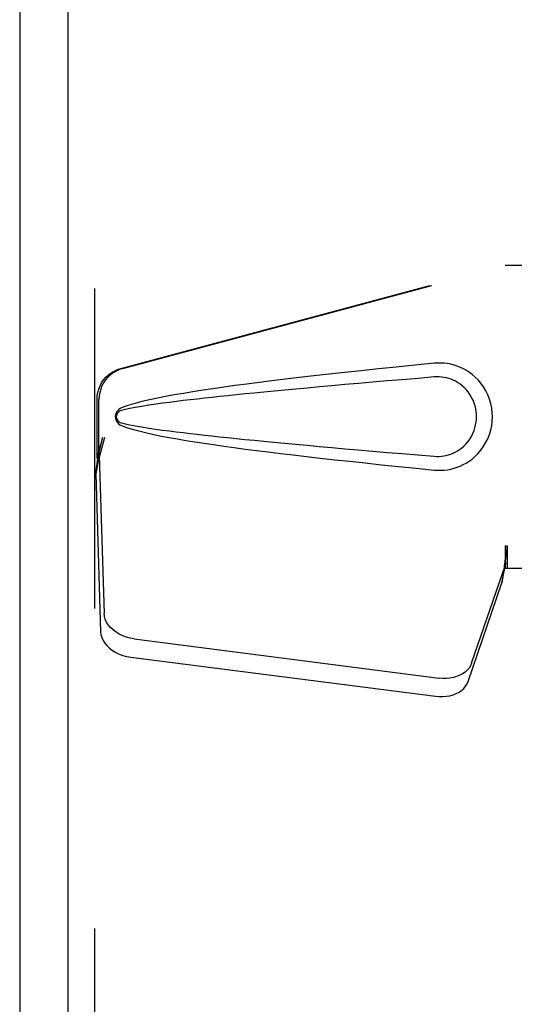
# Model space of a CAD drawing. Header units: inches. Extents: x 0 to 227, y 0 to 147.
# Tile 11 of 27: x 73.29 to 75.22, y 77.67 to 81.5. Entities that reach past the tile are written whole.
import ezdxf

# ---------------------------------------------------------------- set-up
doc = ezdxf.new("R2010")
doc.units = ezdxf.units.IN
doc.header["$LTSCALE"] = 12.466667
doc.header["$MEASUREMENT"] = 0
doc.linetypes.add('HIDDEN', pattern=[0.2, 0.1, -0.1])
doc.layers.add('MASTER_DOOR_ASSEMBLY', color=7, linetype='CONTINUOUS')
doc.layers.add('SLAVE_DOOR_ASSEMBLY', color=7, linetype='CONTINUOUS')

msp = doc.modelspace()

# ---------------------------------------------------------------- linework, layer by layer
at = {"layer": 'MASTER_DOOR_ASSEMBLY', "color": 3, "linetype": 'Continuous'}
msp.add_line((73.4768, 107.8816), (73.4768, 51.6996), dxfattribs=at)
at = {"layer": 'MASTER_DOOR_ASSEMBLY', "color": 8, "linetype": 'HIDDEN'}
for p, q in [((73.5808, 107.8816), (73.5808, 51.6996)), ((73.6829, 80.1433), (75.1803, 80.5456)), ((73.6906, 80.1433), (75.188, 80.5456)), ((75.1803, 80.5456), (75.5013, 80.5456)), ((73.5905, 79.7927), (73.5905, 80.0225)), ((73.5982, 79.7927), (73.5982, 80.0225)), ((73.6123, 79.8744), (73.5905, 79.7927)), ((73.62, 79.8744), (73.5982, 79.7927)), ((73.5966, 79.8203), (73.588, 79.764)), ((73.5989, 79.8042), (73.5854, 79.7331)), ((73.5905, 79.7927), (73.5982, 79.7927)), ((73.5989, 79.8042), (73.6181, 79.1891)), ((73.5862, 79.7429), (73.5854, 79.7331)), ((73.5854, 79.7331), (73.6045, 79.118)), ((75.1803, 79.4531), (75.1805, 79.4428)), ((75.1803, 79.4531), (75.1803, 79.3656)), ((75.1803, 79.4531), (75.188, 79.4531)), ((75.1805, 79.4428), (75.1808, 79.4128)), ((75.188, 79.4531), (75.188, 79.3656)), ((75.1811, 79.3946), (75.1813, 79.3891)), ((75.0499, 78.9951), (75.1817, 79.3789)), ((75.1682, 79.3079), (75.1817, 79.3789)), ((75.1775, 79.3741), (75.1682, 79.3079)), ((75.1803, 79.3656), (75.5013, 79.3656)), ((75.0363, 78.924), (75.1682, 79.3079)), ((73.7356, 79.09), (74.923, 78.9375)), ((73.722, 79.019), (74.9095, 78.8665))]:
    msp.add_line(p, q, dxfattribs=at)
for points in [[(74.9044, 80.1636), (74.8288, 80.156), (74.7562, 80.1487), (74.6865, 80.1414), (74.6196, 80.1344), (74.5555, 80.1275), (74.494, 80.1207), (74.435, 80.1141), (74.3784, 80.1076), (74.3242, 80.1012), (74.2722, 80.0949), (74.2224, 80.0887), (74.1746, 80.0825), (74.1288, 80.0764), (74.0849, 80.0704), (74.0428, 80.0644), (74.0025, 80.0584), (73.9639, 80.0524), (73.927, 80.0463), (73.8916, 80.0403), (73.8579, 80.0341), (73.8256, 80.0277), (73.7947, 80.0212), (73.7653, 80.0144), (73.7374, 80.0072), (73.711, 79.9992), (73.6862, 79.9906)], [(74.9434, 80.1637), (74.9304, 80.1645), (74.9174, 80.1645), (74.9044, 80.1636)], [(74.9044, 79.7476), (74.9173, 79.7467), (74.9302, 79.7467), (74.9431, 79.7474), (74.956, 79.749), (74.9687, 79.7514), (74.9813, 79.7546), (74.9935, 79.7585), (75.0054, 79.7632), (75.0171, 79.7687), (75.0286, 79.775), (75.04, 79.7822), (75.0514, 79.7906), (75.0628, 79.8002), (75.074, 79.8113), (75.085, 79.824), (75.0954, 79.8381), (75.1046, 79.8533), (75.1127, 79.8694), (75.1192, 79.886), (75.1244, 79.903), (75.128, 79.9202), (75.1302, 79.9374), (75.131, 79.9547), (75.1303, 79.972), (75.1283, 79.9893), (75.1248, 80.0064), (75.1198, 80.0235), (75.1134, 80.0401), (75.1055, 80.0563), (75.0964, 80.0716), (75.0861, 80.0858), (75.0751, 80.0987), (75.0639, 80.1099), (75.0525, 80.1197), (75.0411, 80.1282), (75.0296, 80.1356), (75.018, 80.1421), (75.0062, 80.1476), (74.9942, 80.1524), (74.9819, 80.1564), (74.9692, 80.1597), (74.9564, 80.1621), (74.9434, 80.1637)], [(73.5905, 80.0225), (73.5913, 80.0362), (73.5935, 80.0496), (73.5971, 80.0627), (73.6022, 80.0753), (73.6086, 80.0874), (73.6163, 80.0986), (73.6251, 80.1089), (73.6351, 80.1183), (73.6459, 80.1264), (73.6576, 80.1334), (73.6699, 80.139), (73.6829, 80.1433)], [(73.6906, 80.1433), (73.6776, 80.139), (73.6653, 80.1334), (73.6536, 80.1264), (73.6427, 80.1183), (73.6328, 80.1089), (73.624, 80.0986), (73.6163, 80.0874), (73.6099, 80.0753), (73.6048, 80.0627), (73.6012, 80.0496), (73.599, 80.0362), (73.5982, 80.0225)], [(74.9044, 80.1101), (74.841, 80.1048), (74.7798, 80.0996), (74.7208, 80.0946), (74.6639, 80.0897), (74.609, 80.0849), (74.5562, 80.0803), (74.5055, 80.0758), (74.4567, 80.0714), (74.4098, 80.0672), (74.3648, 80.063), (74.3217, 80.059), (74.2804, 80.0551), (74.241, 80.0513), (74.2032, 80.0476), (74.1673, 80.0441), (74.1329, 80.0406), (74.1002, 80.0372), (74.0688, 80.0339), (74.0387, 80.0307), (74.0096, 80.0275), (73.9814, 80.0243), (73.9538, 80.0212), (73.9266, 80.0179), (73.8997, 80.0146), (73.8729, 80.0112), (73.8461, 80.0076), (73.8193, 80.0039), (73.7924, 79.9999), (73.7657, 79.9957), (73.739, 79.991), (73.7124, 79.9857), (73.686, 79.9797)], [(74.9044, 79.8011), (74.9138, 79.8006), (74.9231, 79.8007), (74.9325, 79.8014), (74.9419, 79.8027), (74.9511, 79.8045), (74.9603, 79.8069), (74.9691, 79.8099), (74.9778, 79.8134), (74.9862, 79.8175), (74.9945, 79.8221), (75.0027, 79.8274), (75.0109, 79.8335), (75.019, 79.8405), (75.0271, 79.8485), (75.035, 79.8577), (75.0424, 79.8678), (75.049, 79.8786), (75.0546, 79.8898), (75.0592, 79.9011), (75.0628, 79.9122), (75.0655, 79.9232), (75.0673, 79.9339), (75.0684, 79.9444), (75.0688, 79.9548), (75.0685, 79.9652), (75.0675, 79.9756), (75.0658, 79.9863), (75.0633, 79.9972), (75.0599, 80.0083), (75.0555, 80.0195), (75.0499, 80.0308), (75.0435, 80.0417), (75.0361, 80.052), (75.0282, 80.0614), (75.0202, 80.0696), (75.012, 80.0768), (75.0037, 80.0831), (74.9954, 80.0885), (74.987, 80.0933), (74.9784, 80.0974), (74.9697, 80.101), (74.9607, 80.1041), (74.9516, 80.1066), (74.9422, 80.1085), (74.9328, 80.1098), (74.9233, 80.1105), (74.9139, 80.1106), (74.9044, 80.1101)], [(73.6862, 79.9906), (73.6801, 79.9875), (73.6749, 79.9836), (73.6703, 79.9789), (73.6666, 79.9736), (73.664, 79.968), (73.6624, 79.9621), (73.6619, 79.9558), (73.6624, 79.9495), (73.6639, 79.9435), (73.6665, 79.9378), (73.6701, 79.9325), (73.6747, 79.9277), (73.68, 79.9238), (73.6862, 79.9206)], [(73.686, 79.9797), (73.6809, 79.9779), (73.6765, 79.9754), (73.6727, 79.9722), (73.6696, 79.9685), (73.6674, 79.9644), (73.666, 79.96), (73.6656, 79.9554), (73.6661, 79.9507), (73.6675, 79.9464), (73.6698, 79.9424), (73.6728, 79.9388), (73.6766, 79.9357), (73.681, 79.9332), (73.686, 79.9314)], [(73.686, 79.9314), (73.7123, 79.9255), (73.7388, 79.9202), (73.7655, 79.9155), (73.7922, 79.9113), (73.819, 79.9073), (73.8458, 79.9036), (73.8725, 79.9), (73.8993, 79.8966), (73.9261, 79.8933), (73.9532, 79.8901), (73.9807, 79.8869), (74.0089, 79.8837), (74.038, 79.8805), (74.0681, 79.8773), (74.0994, 79.874), (74.1321, 79.8707), (74.1664, 79.8672), (74.2024, 79.8636), (74.2401, 79.8599), (74.2796, 79.8562), (74.3209, 79.8522), (74.364, 79.8482), (74.409, 79.8441), (74.456, 79.8398), (74.5048, 79.8355), (74.5557, 79.8309), (74.6085, 79.8263), (74.6634, 79.8215), (74.7204, 79.8166), (74.7796, 79.8116), (74.8409, 79.8064), (74.9044, 79.8011)], [(73.6862, 79.9206), (73.7088, 79.9127), (73.7328, 79.9053), (73.7581, 79.8985), (73.7847, 79.8922), (73.8125, 79.8861), (73.8416, 79.8802), (73.872, 79.8745), (73.9037, 79.8688), (73.9369, 79.8632), (73.9714, 79.8576), (74.0074, 79.852), (74.0449, 79.8465), (74.084, 79.8409), (74.1247, 79.8353), (74.1671, 79.8296), (74.2112, 79.8239), (74.2572, 79.8181), (74.305, 79.8123), (74.3547, 79.8064), (74.4065, 79.8003), (74.4605, 79.7942), (74.5166, 79.7879), (74.575, 79.7816), (74.6358, 79.7751), (74.6991, 79.7684), (74.7649, 79.7616), (74.8333, 79.7547), (74.9044, 79.7476)], [(73.62, 79.8744), (73.6147, 79.8548), (73.6094, 79.8356), (73.6039, 79.8167), (73.5985, 79.7983), (73.5932, 79.7808), (73.588, 79.764)], [(73.6123, 79.8744), (73.6097, 79.8648), (73.6071, 79.8554), (73.6045, 79.8461), (73.6018, 79.8371), (73.5992, 79.8285), (73.5966, 79.8203)], [(73.5966, 79.8203), (73.597, 79.8174), (73.5974, 79.8147), (73.5977, 79.812), (73.5981, 79.8093), (73.5985, 79.8067), (73.5989, 79.8042)], [(73.588, 79.764), (73.5875, 79.7586), (73.5862, 79.7429)], [(75.1807, 79.4253), (75.1806, 79.4177), (75.18, 79.4049), (75.1789, 79.3904), (75.1772, 79.3744), (75.1751, 79.357), (75.1736, 79.3461)], [(75.188, 79.4531), (75.1855, 79.4328), (75.1829, 79.4128), (75.1802, 79.3932), (75.1775, 79.3741)], [(75.1808, 79.4128), (75.1809, 79.4035), (75.1811, 79.3946)], [(75.1813, 79.3891), (75.1814, 79.3864), (75.1815, 79.3839), (75.1816, 79.3814), (75.1817, 79.3789)], [(73.7356, 79.09), (73.7201, 79.0927), (73.7052, 79.0967), (73.6908, 79.102), (73.6771, 79.1086), (73.6645, 79.1162), (73.6531, 79.1248), (73.643, 79.1343), (73.6345, 79.1445), (73.6277, 79.1552), (73.6226, 79.1664), (73.6194, 79.1776), (73.6181, 79.1891)], [(73.6045, 79.118), (73.6059, 79.1066), (73.6091, 79.0953), (73.6141, 79.0842), (73.621, 79.0735), (73.6295, 79.0633), (73.6395, 79.0538), (73.651, 79.0452), (73.6636, 79.0375), (73.6772, 79.031), (73.6917, 79.0257), (73.7066, 79.0217), (73.722, 79.019)], [(75.0499, 78.9951), (75.0456, 78.9854), (75.04, 78.9764), (75.0328, 78.9681), (75.0242, 78.9605), (75.0144, 78.9538), (75.0035, 78.9481), (74.9915, 78.9434), (74.9788, 78.9398), (74.9654, 78.9375), (74.9515, 78.9363), (74.9374, 78.9363), (74.923, 78.9375)], [(74.9095, 78.8665), (74.9239, 78.8653), (74.9379, 78.8652), (74.9518, 78.8664), (74.9652, 78.8688), (74.978, 78.8724), (74.9899, 78.877), (75.0008, 78.8827), (75.0107, 78.8894), (75.0192, 78.897), (75.0264, 78.9054), (75.0321, 78.9144), (75.0363, 78.924)]]:
    msp.add_lwpolyline(points, dxfattribs=at)
at = {"layer": 'SLAVE_DOOR_ASSEMBLY', "color": 3, "linetype": 'Continuous'}
msp.add_line((73.2893, 108.0164), (73.2893, 51.5648), dxfattribs=at)

doc.saveas('drawing.dxf')
